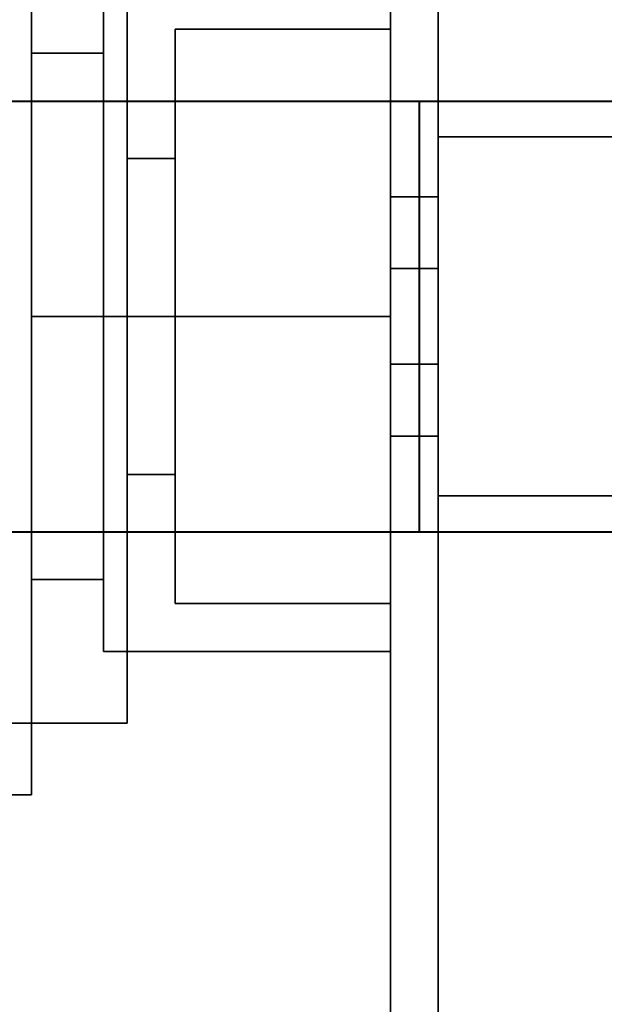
# Model space of a CAD drawing. Header units: millimetres. Extents: x 0 to 1340, y 0 to 800.
# Tile 49 of 100: x 272.42 to 276.49, y 266.88 to 273.73. Entities that reach past the tile are written whole.
import ezdxf

# ---------------------------------------------------------------- set-up
doc = ezdxf.new("R2010")
doc.units = ezdxf.units.MM
doc.layers.add('OUTLINE', color=7, linetype='Continuous', lineweight=35, true_color=0x141414)
doc.layers.add('REFRIG', color=7, linetype='Continuous', lineweight=40, true_color=0xc83c28)

msp = doc.modelspace()

# ---------------------------------------------------------------- linework, layer by layer
at = {"layer": 'OUTLINE'}
for points in [[(275, 228.6667), (275, 278)], [(275.3333, 228.6667), (275.3333, 278)], [(272.5, 275), (272.5, 274.4444), (272.5, 273.8889), (272.5, 273.3333), (272.5, 272.7778), (272.5, 272.2222), (272.5, 271.6667)], [(273.1667, 268.8333), (273.1667, 274.5)], [(273, 271.6667), (273, 274)], [(275, 271.6667), (275, 274)], [(273.5, 271.6667), (273.5, 273.6667)], [(275, 273.6667), (273.5, 273.6667)], [(275, 271.6667), (275, 273.6667)], [(272.5, 273.5), (273, 273.5)], [(275.3333, 272.9167), (275.3333, 272.7083), (275.3333, 272.5), (275.3333, 272.2917), (275.3333, 272.0833), (275.3333, 271.875), (275.3333, 271.6667)], [(275.3333, 272.9167), (280, 272.9167)], [(275.3333, 272.9167), (275.3333, 272.7083), (275.3333, 272.5), (275.3333, 272.2917), (275.3333, 272.0833), (275.3333, 271.875), (275.3333, 271.6667)], [(275.3333, 272.9167), (280, 272.9167)], [(273.1667, 272.7667), (273.5, 272.7667)], [(275, 272.5), (275.3333, 272.5)], [(275, 272), (275.3333, 272)], [(273, 271.6667), (272.5, 271.6667)], [(272.5, 271.6667), (272.5, 271.1111), (272.5, 270.5556), (272.5, 270), (272.5, 269.4444), (272.5, 268.8889), (272.5, 268.3333)], [(273, 269.3333), (273, 271.6667)], [(275, 271.6667), (273, 271.6667)], [(273.5, 271.6667), (273.1667, 271.6667)], [(273.5, 269.6667), (273.5, 271.6667)], [(275, 271.6667), (273.5, 271.6667)], [(275, 269.3333), (275, 271.6667)], [(275, 269.6667), (275, 271.6667)], [(275.3333, 271.6667), (275.3333, 271.4583), (275.3333, 271.25), (275.3333, 271.0417), (275.3333, 270.8333), (275.3333, 270.625), (275.3333, 270.4167)], [(275.3333, 271.6667), (275.3333, 271.4583), (275.3333, 271.25), (275.3333, 271.0417), (275.3333, 270.8333), (275.3333, 270.625), (275.3333, 270.4167)], [(275, 271.3333), (275.3333, 271.3333)], [(275, 270.8333), (275.3333, 270.8333)], [(273.1667, 270.5667), (273.5, 270.5667)], [(275.3333, 270.4167), (280, 270.4167)], [(275.3333, 270.4167), (280, 270.4167)], [(272.5, 269.8333), (273, 269.8333)], [(275, 269.6667), (273.5, 269.6667)], [(275, 269.3333), (273, 269.3333)], [(268.3333, 268.8333), (273.1667, 268.8333)], [(272.3333, 268.3333), (272.5, 268.3333)]]:
    msp.add_lwpolyline(points, dxfattribs=at)
at = {"layer": 'REFRIG'}
for points in [[(256.2037, 273.1667), (275.2, 273.1667)], [(275.2, 273.1667), (275.2, 272.6667), (275.2, 272.1667), (275.2, 271.6667), (275.2, 271.1667), (275.2, 270.6667), (275.2, 270.1667)], [(275.2, 273.1667), (276, 273.1667), (276.8, 273.1667), (277.6, 273.1667), (278.4, 273.1667), (279.2, 273.1667), (280, 273.1667)], [(256.2037, 270.1667), (275.2, 270.1667)], [(275.2, 270.1667), (276, 270.1667), (276.8, 270.1667), (277.6, 270.1667), (278.4, 270.1667), (279.2, 270.1667), (280, 270.1667)]]:
    msp.add_lwpolyline(points, dxfattribs=at)

doc.saveas('drawing.dxf')
